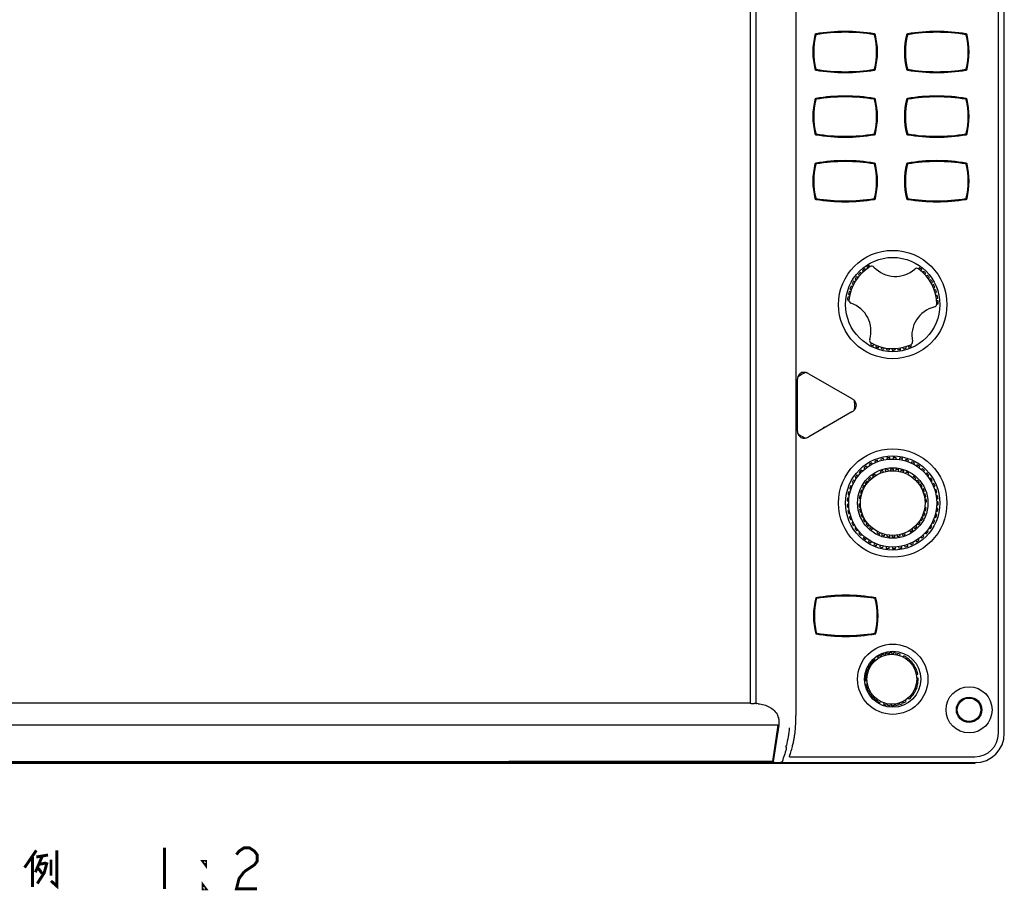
# Model space of a CAD drawing. Header units: millimetres. Extents: x 0 to 840, y 0 to 594.
# Tile 29 of 33: x 441 to 609, y 304 to 453. Entities that reach past the tile are written whole.
import ezdxf

# ---------------------------------------------------------------- set-up
doc = ezdxf.new("R2010")
doc.units = ezdxf.units.MM
doc.header["$LTSCALE"] = 46.2
for name, color, linetype in [('123GDU1040旋钮DXF_CONTINUOUS_LINE', 7, 'CONTINUOUS'), ('123GDU1040面板DXF_CONTINUOUS_LINE', 7, 'CONTINUOUS'), ('123按键修_DXF_CONTINUOUS_LINE', 7, 'CONTINUOUS'), ('GDU1040-22_DXF_TEXT', 7, 'CONTINUOUS')]:
    doc.layers.add(name, color=color, linetype=linetype)

msp = doc.modelspace()

# ---------------------------------------------------------------- linework, layer by layer
at = {"layer": '123GDU1040旋钮DXF_CONTINUOUS_LINE', "color": 7, "linetype": 'Continuous'}
for p, q in [((583.921, 409.166), (584.109, 409.002)), ((584.451, 409.367), (584.262, 409.532)), ((584.593, 409.846), (584.76, 409.659)), ((585.144, 409.98), (584.977, 410.167)), ((585.344, 410.437), (585.486, 410.232)), ((585.907, 410.502), (585.765, 410.708)), ((594.29, 410.349), (594.143, 410.146)), ((594.539, 409.84), (594.686, 410.044)), ((595.029, 409.743), (594.859, 409.56)), ((595.214, 409.207), (595.384, 409.391)), ((582.851, 407.586), (583.074, 407.473)), ((583.316, 407.91), (583.093, 408.024)), ((583.337, 408.409), (583.544, 408.269)), ((583.838, 408.674), (583.631, 408.814)), ((595.688, 409.051), (595.496, 408.89)), ((595.805, 408.496), (595.997, 408.657)), ((596.256, 408.282), (596.047, 408.146)), ((596.305, 407.718), (596.515, 407.854)), ((596.726, 407.45), (596.501, 407.341)), ((582.2, 405.793), (582.444, 405.737)), ((582.571, 406.221), (582.327, 406.276)), ((582.47, 406.71), (582.705, 406.624)), ((582.891, 407.088), (582.656, 407.174)), ((596.705, 406.884), (596.93, 406.993)), ((597.09, 406.566), (596.853, 406.485)), ((596.999, 406.007), (597.236, 406.087)), ((582.045, 404.849), (582.293, 404.824)), ((582.36, 405.32), (582.111, 405.345)), ((597.342, 405.644), (597.097, 405.593)), ((597.183, 405.1), (597.428, 405.151)), ((597.479, 404.698), (597.23, 404.677)), ((597.254, 404.178), (597.504, 404.198)), ((586.103, 397.513), (585.996, 397.287)), ((586.441, 397.059), (586.548, 397.285)), ((586.937, 397.114), (586.859, 396.876)), ((587.329, 396.704), (587.407, 396.941)), ((587.814, 396.82), (587.766, 396.574)), ((588.253, 396.461), (588.302, 396.707)), ((588.721, 396.636), (588.703, 396.386)), ((589.201, 396.334), (589.219, 396.584)), ((589.643, 396.565), (589.656, 396.315)), ((590.157, 396.325), (590.144, 396.575)), ((590.567, 396.609), (590.611, 396.362)), ((591.106, 396.433), (591.063, 396.679)), ((591.479, 396.765), (591.553, 396.526)), ((592.035, 396.658), (591.962, 396.897)), ((592.365, 397.033), (592.467, 396.805)), ((592.93, 396.995), (592.828, 397.223)), ((586.686, 377.381), (586.778, 377.148)), ((587.243, 377.331), (587.151, 377.564)), ((587.706, 377.739), (587.765, 377.496)), ((588.251, 377.612), (588.193, 377.855)), ((588.766, 377.951), (588.79, 377.702)), ((589.288, 377.75), (589.264, 377.999)), ((589.846, 378.014), (589.835, 377.764)), ((590.334, 377.742), (590.345, 377.992)), ((590.923, 377.926), (590.878, 377.68)), ((591.369, 377.589), (591.415, 377.835)), ((591.978, 377.689), (591.899, 377.451)), ((592.373, 377.293), (592.452, 377.53)), ((592.99, 377.307), (592.878, 377.083)), ((584.586, 375.699), (584.407, 375.874)), ((584.843, 376.26), (584.995, 376.061)), ((585.392, 376.365), (585.24, 376.564)), ((585.725, 376.885), (585.848, 376.667)), ((586.284, 376.913), (586.161, 377.131)), ((587.619, 375.603), (587.701, 375.367)), ((588.173, 375.532), (588.09, 375.768)), ((588.48, 375.871), (588.525, 375.625)), ((589.017, 375.715), (588.972, 375.961)), ((589.373, 376.002), (589.379, 375.752)), ((589.878, 375.763), (589.873, 376.013)), ((590.275, 375.991), (590.242, 375.743)), ((590.737, 375.676), (590.77, 375.924)), ((591.164, 375.839), (591.093, 375.599)), ((591.571, 375.456), (591.643, 375.695)), ((593.326, 376.86), (593.437, 377.084)), ((593.939, 376.788), (593.797, 376.582)), ((594.209, 376.299), (594.351, 376.505)), ((594.806, 376.142), (594.637, 375.958)), ((595.005, 375.62), (595.174, 375.804)), ((583.288, 374.063), (583.068, 374.183)), ((583.381, 374.674), (583.582, 374.525)), ((583.88, 374.926), (583.679, 375.075)), ((584.057, 375.518), (584.235, 375.342)), ((585.559, 373.821), (585.361, 373.974)), ((585.632, 374.273), (585.804, 374.09)), ((586.167, 374.434), (585.996, 374.616)), ((586.31, 374.868), (586.451, 374.661)), ((586.864, 374.943), (586.723, 375.15)), ((592.019, 375.55), (591.911, 375.324)), ((592.361, 375.108), (592.47, 375.333)), ((593.31, 374.784), (593.147, 374.594)), ((593.526, 374.268), (593.689, 374.458)), ((593.973, 374.172), (593.782, 374.01)), ((595.575, 375.382), (595.382, 375.223)), ((595.699, 374.837), (595.893, 374.996)), ((596.23, 374.522), (596.017, 374.392)), ((596.278, 373.965), (596.491, 374.096)), ((582.413, 372.746), (582.647, 372.658)), ((582.822, 373.126), (582.588, 373.214)), ((582.829, 373.744), (583.049, 373.624)), ((584.666, 372.35), (584.43, 372.435)), ((584.595, 372.802), (584.815, 372.682)), ((585.055, 373.121), (584.835, 373.241)), ((585.056, 373.578), (585.254, 373.425)), ((594.106, 373.629), (594.297, 373.791)), ((594.532, 373.464), (594.319, 373.334)), ((594.578, 372.907), (594.792, 373.037)), ((594.974, 372.677), (594.743, 372.582)), ((596.76, 373.58), (596.53, 373.48)), ((596.73, 373.021), (596.959, 373.121)), ((597.153, 372.572), (596.912, 372.506)), ((582.013, 370.626), (582.262, 370.606)), ((582.302, 371.105), (582.053, 371.124)), ((582.139, 371.7), (582.383, 371.646)), ((582.491, 372.134), (582.247, 372.188)), ((584.063, 371.084), (584.309, 371.037)), ((584.402, 371.529), (584.156, 371.575)), ((584.262, 371.964), (584.497, 371.88)), ((594.932, 372.119), (595.164, 372.215)), ((595.287, 371.831), (595.044, 371.773)), ((595.159, 371.287), (595.402, 371.344)), ((595.464, 370.946), (595.215, 370.927)), ((597.045, 372.024), (597.286, 372.091)), ((597.402, 371.52), (597.154, 371.488)), ((597.219, 370.992), (597.467, 371.025)), ((582.257, 370.059), (582.008, 370.044)), ((582.038, 369.545), (582.288, 369.56)), ((582.359, 369.018), (582.114, 368.968)), ((584.257, 370.1), (584.008, 370.081)), ((584.045, 369.583), (584.295, 369.602)), ((584.35, 369.242), (584.107, 369.185)), ((595.107, 369), (595.353, 368.954)), ((595.446, 369.445), (595.2, 369.492)), ((595.252, 370.429), (595.502, 370.448)), ((597.131, 368.906), (597.378, 368.869)), ((597.452, 369.364), (597.205, 369.401)), ((597.248, 369.946), (597.498, 369.944)), ((597.503, 370.444), (597.252, 370.446)), ((582.213, 368.478), (582.458, 368.528)), ((582.604, 368.001), (582.369, 367.917)), ((582.535, 367.446), (582.771, 367.529)), ((584.222, 368.698), (584.466, 368.756)), ((584.577, 368.409), (584.345, 368.314)), ((584.535, 367.852), (584.767, 367.947)), ((584.931, 367.622), (584.717, 367.492)), ((584.977, 367.065), (585.191, 367.195)), ((594.455, 367.408), (594.674, 367.288)), ((594.914, 367.727), (594.695, 367.847)), ((594.844, 368.178), (595.079, 368.094)), ((595.248, 368.565), (595.012, 368.649)), ((596.906, 367.277), (596.678, 367.381)), ((596.87, 367.893), (597.11, 367.822)), ((597.252, 368.301), (597.012, 368.372)), ((582.989, 367.028), (582.767, 366.912)), ((582.998, 366.469), (583.22, 366.584)), ((583.505, 366.118), (583.302, 365.972)), ((583.592, 365.565), (583.796, 365.71)), ((585.404, 366.9), (585.213, 366.738)), ((585.536, 366.357), (585.727, 366.519)), ((585.983, 366.261), (585.82, 366.071)), ((586.199, 365.745), (586.363, 365.935)), ((592.646, 365.586), (592.787, 365.379)), ((593.2, 365.661), (593.059, 365.867)), ((593.342, 366.095), (593.514, 365.913)), ((593.877, 366.256), (593.706, 366.438)), ((593.95, 366.708), (594.148, 366.555)), ((594.454, 366.951), (594.256, 367.104)), ((595.805, 365.422), (595.615, 365.584)), ((595.941, 366.024), (596.151, 365.889)), ((596.42, 366.311), (596.209, 366.445)), ((596.471, 366.926), (596.698, 366.822)), ((584.143, 365.288), (583.962, 365.116)), ((584.306, 364.753), (584.487, 364.925)), ((584.89, 364.556), (584.735, 364.36)), ((585.126, 364.049), (585.282, 364.244)), ((585.732, 363.934), (585.605, 363.719)), ((587.148, 365.421), (587.04, 365.196)), ((587.49, 364.979), (587.599, 365.205)), ((587.938, 365.073), (587.866, 364.833)), ((588.345, 364.69), (588.417, 364.93)), ((588.772, 364.853), (588.739, 364.605)), ((589.234, 364.538), (589.268, 364.786)), ((589.631, 364.766), (589.637, 364.516)), ((590.137, 364.527), (590.131, 364.777)), ((590.493, 364.814), (590.537, 364.568)), ((591.029, 364.658), (590.985, 364.904)), ((591.336, 364.997), (591.419, 364.761)), ((591.891, 364.926), (591.808, 365.162)), ((593.681, 363.874), (593.819, 363.666)), ((594.236, 363.941), (594.098, 364.15)), ((594.532, 364.483), (594.698, 364.295)), ((595.072, 364.627), (594.907, 364.814)), ((595.29, 365.204), (595.48, 365.041)), ((586.036, 363.465), (586.163, 363.68)), ((586.652, 363.436), (586.557, 363.205)), ((587.019, 363.014), (587.114, 363.245)), ((587.633, 363.071), (587.57, 362.829)), ((588.054, 362.703), (588.117, 362.945)), ((588.655, 362.846), (588.626, 362.597)), ((589.123, 362.54), (589.152, 362.789)), ((589.698, 362.765), (589.704, 362.515)), ((590.204, 362.528), (590.198, 362.778)), ((590.742, 362.83), (590.784, 362.583)), ((591.277, 362.665), (591.235, 362.912)), ((591.767, 363.04), (591.843, 362.801)), ((592.319, 362.951), (592.244, 363.19)), ((592.753, 363.39), (592.861, 363.164)), ((593.312, 363.379), (593.205, 363.605)), ((587.175, 344.052), (587.299, 343.834)), ((587.734, 344.081), (587.611, 344.299)), ((587.798, 344.386), (587.886, 344.151)), ((588.354, 344.326), (588.266, 344.561)), ((588.465, 344.618), (588.515, 344.372)), ((589.005, 344.472), (588.955, 344.717)), ((589.16, 344.742), (589.171, 344.492)), ((589.67, 344.514), (589.659, 344.764)), ((589.866, 344.757), (589.838, 344.508)), ((590.334, 344.451), (590.363, 344.7)), ((590.565, 344.661), (590.498, 344.419)), ((590.98, 344.286), (591.047, 344.527)), ((591.671, 344.262), (591.543, 344.046)), ((591.974, 343.793), (592.101, 344.008)), ((592.271, 343.89), (592.111, 343.697)), ((585.504, 342.118), (585.726, 342.003)), ((585.957, 342.446), (585.735, 342.562)), ((585.845, 342.737), (586.046, 342.588)), ((586.344, 342.99), (586.142, 343.139)), ((586.278, 343.295), (586.453, 343.116)), ((586.81, 343.466), (586.635, 343.645)), ((592.497, 343.379), (592.656, 343.572)), ((592.805, 343.428), (592.617, 343.262)), ((592.948, 342.888), (593.136, 343.054)), ((593.26, 342.889), (593.049, 342.754)), ((593.318, 342.332), (593.529, 342.467)), ((593.626, 342.284), (593.396, 342.185)), ((585.364, 340.552), (585.114, 340.555)), ((585.132, 340.76), (585.379, 340.719)), ((585.462, 341.212), (585.215, 341.254)), ((585.265, 341.454), (585.502, 341.375)), ((585.661, 341.849), (585.424, 341.928)), ((593.595, 341.726), (593.825, 341.826)), ((593.892, 341.631), (593.65, 341.568)), ((593.775, 341.084), (594.017, 341.146)), ((594.1, 340.474), (593.849, 340.476)), ((585.11, 340.055), (585.36, 340.052)), ((585.434, 339.445), (585.192, 339.383)), ((585.317, 338.898), (585.559, 338.961)), ((585.614, 338.803), (585.384, 338.703)), ((593.945, 339.075), (593.707, 339.154)), ((593.748, 339.317), (593.995, 339.275)), ((594.077, 339.768), (593.83, 339.81)), ((593.845, 339.976), (594.095, 339.974)), ((585.584, 338.245), (585.813, 338.344)), ((585.892, 338.197), (585.68, 338.062)), ((585.949, 337.64), (586.16, 337.775)), ((586.261, 337.641), (586.073, 337.475)), ((586.405, 337.101), (586.592, 337.267)), ((586.712, 337.15), (586.553, 336.957)), ((592.399, 337.063), (592.575, 336.884)), ((592.932, 337.234), (592.756, 337.413)), ((592.866, 337.539), (593.067, 337.39)), ((593.365, 337.792), (593.163, 337.941)), ((593.252, 338.083), (593.474, 337.967)), ((593.705, 338.411), (593.483, 338.526)), ((593.548, 338.68), (593.786, 338.601)), ((586.939, 336.639), (587.098, 336.832)), ((587.235, 336.736), (587.108, 336.521)), ((587.539, 336.267), (587.666, 336.482)), ((588.229, 336.243), (588.162, 336.002)), ((588.644, 335.868), (588.711, 336.11)), ((588.875, 336.078), (588.847, 335.829)), ((589.343, 335.772), (589.372, 336.021)), ((589.539, 336.015), (589.55, 335.765)), ((590.049, 335.786), (590.039, 336.037)), ((590.205, 336.057), (590.254, 335.812)), ((590.744, 335.911), (590.695, 336.157)), ((590.855, 336.203), (590.943, 335.968)), ((591.411, 336.143), (591.324, 336.378)), ((591.475, 336.448), (591.599, 336.23)), ((592.034, 336.476), (591.911, 336.694))]:
    msp.add_line(p, q, dxfattribs=at)
for centre, radius in [((589.755, 370.264), 7.5), ((589.755, 370.264), 6), ((589.755, 370.264), 5.5), ((589.605, 340.264), 4.25)]:
    msp.add_circle(centre, radius, dxfattribs=at)
for centre, radius, start, end in [((589.755, 404.064), 7.5, 120.57982, 174.18699), ((589.755, 404.064), 7.75, 135.13078, 138.82985), ((589.755, 404.064), 7.75, 128.05935, 131.75842), ((589.755, 404.064), 7.75, 120.98792, 124.68699), ((586.194, 410.091), 0.5, 43.21002, 120.57982), ((590.202, 413.857), 5, 223.21002, 311.55678), ((593.851, 409.741), 0.5, 54.18699, 131.55678), ((589.755, 404.064), 7.5, 0.57982, 54.18699), ((589.755, 404.064), 7.75, 50.48792, 54.18699), ((589.755, 404.064), 7.75, 43.41649, 47.11556), ((589.755, 404.064), 7.75, 149.27364, 152.97271), ((589.755, 404.064), 7.75, 142.20221, 145.90128), ((589.755, 404.064), 7.75, 36.34507, 40.04414), ((589.755, 404.064), 7.75, 29.27364, 32.97271), ((589.755, 404.064), 7.75, 22.20221, 25.90128), ((589.755, 404.064), 7.75, 163.41649, 167.11556), ((589.755, 404.064), 7.75, 156.34507, 160.04414), ((589.755, 404.064), 7.75, 15.13078, 18.82985), ((589.755, 404.064), 7.75, 170.48792, 174.18699), ((582.791, 404.773), 0.5, 174.18699, 251.55678), ((581.051, 399.556), 5, 343.21002, 71.55678), ((596.754, 404.135), 0.5, 283.21002, 0.57982), ((589.755, 404.064), 7.75, 8.05935, 11.75842), ((589.755, 404.064), 7.75, 0.98792, 4.68699), ((598.011, 398.781), 5, 103.21002, 191.55678), ((586.316, 397.967), 0.5, 163.21002, 240.57982), ((589.755, 404.064), 7.5, 240.57982, 294.18699), ((592.623, 397.679), 0.5, 294.18699, 11.55678), ((589.755, 404.064), 7.75, 240.98792, 244.68699), ((589.755, 404.064), 7.75, 248.05935, 251.75842), ((589.755, 404.064), 7.75, 255.13078, 258.82985), ((589.755, 404.064), 7.75, 262.20221, 265.90128), ((589.755, 404.064), 7.75, 269.27364, 272.97271), ((589.755, 404.064), 7.75, 276.34507, 280.04414), ((589.755, 404.064), 7.75, 283.41649, 287.11556), ((589.755, 404.064), 7.75, 290.48792, 294.18699), ((589.755, 370.264), 7.75, 109.62875, 113.3259), ((589.755, 370.264), 7.75, 101.62875, 105.3259), ((589.755, 370.264), 7.75, 93.62875, 97.3259), ((589.755, 370.264), 7.75, 85.62875, 89.3259), ((589.755, 370.264), 7.75, 77.62875, 81.3259), ((589.755, 370.264), 7.75, 69.62875, 73.3259), ((589.755, 370.264), 7.75, 61.62875, 65.3259), ((589.755, 370.264), 7.75, 133.62875, 137.3259), ((589.755, 370.264), 7.75, 125.62875, 129.3259), ((589.755, 370.264), 7.75, 117.62875, 121.3259), ((589.755, 370.264), 5.75, 106.82444, 111.80826), ((589.755, 370.264), 5.75, 97.82444, 102.80826), ((589.755, 370.264), 5.75, 88.82444, 93.80826), ((589.755, 370.264), 5.75, 79.82444, 84.80826), ((589.755, 370.264), 5.75, 70.82444, 75.80826), ((589.755, 370.264), 7.75, 53.62875, 57.3259), ((589.755, 370.264), 7.75, 45.62875, 49.3259), ((589.755, 370.264), 7.75, 149.62875, 153.3259), ((589.755, 370.264), 7.75, 141.62875, 145.3259), ((589.755, 370.264), 5.75, 139.82444, 144.80826), ((589.755, 370.264), 5.75, 130.82444, 135.80826), ((589.755, 370.264), 5.75, 121.82444, 126.80826), ((589.755, 370.264), 5.75, 61.82444, 66.80826), ((589.755, 370.264), 5.75, 46.82444, 51.80826), ((589.755, 370.264), 5.75, 37.82444, 42.80826), ((589.755, 370.264), 7.75, 37.62875, 41.3259), ((589.755, 370.264), 7.75, 29.62875, 33.3259), ((589.755, 370.264), 7.75, 157.62875, 161.3259), ((589.755, 370.264), 5.75, 157.82444, 162.80826), ((589.755, 370.264), 5.75, 148.82444, 153.80826), ((589.755, 370.264), 5.75, 28.82444, 33.80826), ((589.755, 370.264), 5.75, 19.82444, 24.80826), ((589.755, 370.264), 7.75, 21.62875, 25.3259), ((589.755, 370.264), 7.75, 13.62875, 17.3259), ((589.755, 370.264), 7.75, 173.62875, 177.3259), ((589.755, 370.264), 7.75, 165.62875, 169.3259), ((589.755, 370.264), 5.75, 166.82444, 171.80826), ((589.755, 370.264), 5.75, 10.82444, 15.80826), ((589.755, 370.264), 5.75, 1.82444, 6.80826), ((589.755, 370.264), 7.75, 5.62875, 9.3259), ((589.755, 370.264), 7.75, 181.62875, 185.3259), ((589.755, 370.264), 7.75, 189.62875, 193.3259), ((589.755, 370.264), 5.75, 181.82444, 186.80826), ((589.755, 370.264), 5.75, 190.82444, 195.80826), ((589.755, 370.264), 5.75, 346.82444, 351.80826), ((589.755, 370.264), 7.75, 349.62875, 353.3259), ((589.755, 370.264), 7.75, 357.62875, 1.3259), ((589.755, 370.264), 7.75, 197.62875, 201.3259), ((589.755, 370.264), 5.75, 199.82444, 204.80826), ((589.755, 370.264), 5.75, 208.82444, 213.80826), ((589.755, 370.264), 5.75, 328.82444, 333.80826), ((589.755, 370.264), 5.75, 337.82444, 342.80826), ((589.755, 370.264), 7.75, 333.62875, 337.3259), ((589.755, 370.264), 7.75, 341.62875, 345.3259), ((589.755, 370.264), 7.75, 205.62875, 209.3259), ((589.755, 370.264), 7.75, 213.62875, 217.3259), ((589.755, 370.264), 5.75, 217.82444, 222.80826), ((589.755, 370.264), 5.75, 226.82444, 231.80826), ((589.755, 370.264), 5.75, 301.82444, 306.80826), ((589.755, 370.264), 5.75, 310.82444, 315.80826), ((589.755, 370.264), 5.75, 319.82444, 324.80826), ((589.755, 370.264), 7.75, 325.62875, 329.3259), ((589.755, 370.264), 7.75, 221.62875, 225.3259), ((589.755, 370.264), 7.75, 229.62875, 233.3259), ((589.755, 370.264), 5.75, 241.82444, 246.80826), ((589.755, 370.264), 5.75, 250.82444, 255.80826), ((589.755, 370.264), 5.75, 259.82444, 264.80826), ((589.755, 370.264), 5.75, 268.82444, 273.80826), ((589.755, 370.264), 5.75, 277.82444, 282.80826), ((589.755, 370.264), 5.75, 286.82444, 291.80826), ((589.755, 370.264), 7.75, 301.62875, 305.3259), ((589.755, 370.264), 7.75, 309.62875, 313.3259), ((589.755, 370.264), 7.75, 317.62875, 321.3259), ((589.755, 370.264), 7.75, 237.62875, 241.3259), ((589.755, 370.264), 7.75, 245.62875, 249.3259), ((589.755, 370.264), 7.75, 253.62875, 257.3259), ((589.755, 370.264), 7.75, 261.62875, 265.3259), ((589.755, 370.264), 7.75, 269.62875, 273.3259), ((589.755, 370.264), 7.75, 277.62875, 281.3259), ((589.755, 370.264), 7.75, 285.62875, 289.3259), ((589.755, 370.264), 7.75, 293.62875, 297.3259), ((589.605, 340.264), 4.5, 116.30236, 122.67183), ((589.605, 340.264), 4.5, 107.30236, 113.67183), ((589.605, 340.264), 4.5, 98.30236, 104.67183), ((589.605, 340.264), 4.5, 89.30236, 95.67183), ((589.605, 340.264), 4.5, 80.30236, 86.67183), ((589.605, 340.264), 4.5, 71.30236, 77.67183), ((589.605, 340.264), 4.5, 56.30236, 62.67183), ((589.605, 340.264), 4.5, 47.30236, 53.67183), ((589.605, 340.264), 4.5, 149.30236, 155.67183), ((589.605, 340.264), 4.5, 140.30236, 146.67183), ((589.605, 340.264), 4.5, 131.30236, 137.67183), ((589.605, 340.264), 4.5, 38.30236, 44.67183), ((589.605, 340.264), 4.5, 29.30236, 35.67183), ((589.605, 340.264), 4.5, 20.30236, 26.67183), ((589.605, 340.264), 4.5, 176.30236, 182.67183), ((589.605, 340.264), 4.5, 167.30236, 173.67183), ((589.605, 340.264), 4.5, 158.30236, 164.67183), ((589.605, 340.264), 4.5, 11.30236, 17.67183), ((589.605, 340.264), 4.5, 356.30236, 2.67183), ((589.605, 340.264), 4.5, 191.30236, 197.67183), ((589.605, 340.264), 4.5, 200.30236, 206.67183), ((589.605, 340.264), 4.5, 338.30236, 344.67183), ((589.605, 340.264), 4.5, 347.30236, 353.67183), ((589.605, 340.264), 4.5, 209.30236, 215.67183), ((589.605, 340.264), 4.5, 218.30236, 224.67183), ((589.605, 340.264), 4.5, 311.30236, 317.67183), ((589.605, 340.264), 4.5, 320.30236, 326.67183), ((589.605, 340.264), 4.5, 329.30236, 335.67183), ((589.605, 340.264), 4.5, 227.30236, 233.67183), ((589.605, 340.264), 4.5, 236.30236, 242.67183), ((589.605, 340.264), 4.5, 251.30236, 257.67183), ((589.605, 340.264), 4.5, 260.30236, 266.67183), ((589.605, 340.264), 4.5, 269.30236, 275.67183), ((589.605, 340.264), 4.5, 278.30236, 284.67183), ((589.605, 340.264), 4.5, 287.30236, 293.67183), ((589.605, 340.264), 4.5, 296.30236, 302.67183)]:
    msp.add_arc(centre, radius, start, end, dxfattribs=at)
at = {"layer": '123GDU1040面板DXF_CONTINUOUS_LINE', "color": 7, "linetype": 'Continuous'}
for p, q in [((607.755, 331.064), (607.755, 513.064)), ((608.755, 331.064), (608.755, 513.064)), ((565.455, 495.969), (565.455, 336.164)), ((566.455, 496.038), (566.455, 336.133)), ((573.255, 496.064), (573.255, 334.064)), ((573.497, 391.123), (573.497, 382.706)), ((575.48, 392.268), (582.77, 388.059)), ((582.77, 385.77), (575.48, 381.561)), ((565.455, 336.164), (352.055, 336.164)), ((566.455, 336.133), (566.53, 336.133)), ((570.189, 332.441), (347.32, 332.441)), ((570.189, 332.441), (569.254, 326.264)), ((569.456, 326.264), (570.392, 332.441)), ((570.189, 332.441), (570.389, 332.441)), ((572.162, 327.064), (603.755, 327.064)), ((313.755, 325.998), (603.755, 325.998)), ((348.255, 326.264), (569.254, 326.264)), ((348.255, 326.064), (569.267, 326.064)), ((569.456, 326.264), (569.254, 326.264)), ((569.267, 326.064), (603.755, 326.064)), ((603.755, 326.001), (603.755, 325.998))]:
    msp.add_line(p, q, dxfattribs=at)
for centre, radius in [((589.755, 404.064), 9.23), ((589.755, 404.064), 8.03), ((589.755, 370.264), 9.23), ((589.755, 370.264), 8.03), ((589.755, 340.264), 5.98), ((589.755, 340.264), 4.78), ((602.755, 335.064), 3.925), ((602.755, 335.064), 2.16), ((602.755, 335.064), 2)]:
    msp.add_circle(centre, radius, dxfattribs=at)
for centre, radius, start, end in [((588.655, 447.064), 12.5, 166.40081, 193.59919), ((576.7, 449.957), 0.2, 99.41224, 166.40081), ((581.655, 420.064), 30.5, 80.58776, 99.41224), ((586.61, 449.957), 0.2, 13.59919, 80.58776), ((574.655, 447.064), 12.5, 346.40081, 13.59919), ((604.255, 447.064), 12.5, 166.40081, 193.59919), ((592.3, 449.957), 0.2, 99.41224, 166.40081), ((597.255, 420.064), 30.5, 80.58776, 99.41224), ((602.21, 449.957), 0.2, 13.59919, 80.58776), ((590.255, 447.064), 12.5, 346.40081, 13.59919), ((576.7, 444.172), 0.2, 193.59919, 260.58776), ((581.655, 474.064), 30.5, 260.58776, 279.41224), ((586.61, 444.172), 0.2, 279.41224, 346.40081), ((592.3, 444.172), 0.2, 193.59919, 260.58776), ((597.255, 474.064), 30.5, 260.58776, 279.41224), ((602.21, 444.172), 0.2, 279.41224, 346.40081), ((581.655, 409.064), 30.5, 80.58776, 99.41224), ((597.255, 409.064), 30.5, 80.58776, 99.41224), ((588.655, 436.064), 12.5, 166.40081, 193.59919), ((576.7, 438.957), 0.2, 99.41224, 166.40081), ((586.61, 438.957), 0.2, 13.59919, 80.58776), ((574.655, 436.064), 12.5, 346.40081, 13.59919), ((604.255, 436.064), 12.5, 166.40081, 193.59919), ((592.3, 438.957), 0.2, 99.41224, 166.40081), ((602.21, 438.957), 0.2, 13.59919, 80.58776), ((590.255, 436.064), 12.5, 346.40081, 13.59919), ((576.7, 433.172), 0.2, 193.59919, 260.58776), ((581.655, 463.064), 30.5, 260.58776, 279.41224), ((586.61, 433.172), 0.2, 279.41224, 346.40081), ((592.3, 433.172), 0.2, 193.59919, 260.58776), ((597.255, 463.064), 30.5, 260.58776, 279.41224), ((602.21, 433.172), 0.2, 279.41224, 346.40081), ((588.655, 425.064), 12.5, 166.40081, 193.59919), ((576.7, 427.957), 0.2, 99.41224, 166.40081), ((581.655, 398.064), 30.5, 80.58776, 99.41224), ((586.61, 427.957), 0.2, 13.59919, 80.58776), ((574.655, 425.064), 12.5, 346.40081, 13.59919), ((604.255, 425.064), 12.5, 166.40081, 193.59919), ((592.3, 427.957), 0.2, 99.41224, 166.40081), ((597.255, 398.064), 30.5, 80.58776, 99.41224), ((602.21, 427.957), 0.2, 13.59919, 80.58776), ((590.255, 425.064), 12.5, 346.40081, 13.59919), ((576.7, 422.172), 0.2, 193.59919, 260.58776), ((581.655, 452.064), 30.5, 260.58776, 279.41224), ((586.61, 422.172), 0.2, 279.41224, 346.40081), ((592.3, 422.172), 0.2, 193.59919, 260.58776), ((597.255, 452.064), 30.5, 260.58776, 279.41224), ((602.21, 422.172), 0.2, 279.41224, 346.40081), ((577.255, 384.564), 1.6, 296.45237, 303.54763), ((588.755, 351.064), 12.5, 165.79421, 194.20579), ((581.755, 324.064), 30.5, 80.34034, 99.65966), ((574.755, 351.064), 12.5, 345.79421, 14.20579), ((581.755, 378.064), 30.5, 260.34034, 279.65966), ((565.621, 324.963), 11.198, 85.71838, 87.21403), ((565.745, 326.589), 9.567, 83.53785, 85.73115), ((603.755, 331.064), 5, 270, 360), ((603.755, 331.064), 4, 270, 360), ((548.457, 334.848), 23.899, 345.11085, 345.82026), ((604.146, 325.068), 1.009, 93.79261, 112.83648)]:
    msp.add_arc(centre, radius, start, end, dxfattribs=at)
for points, knots in [([(574.963, 392.491), (574.837, 392.448), (574.336, 392.245), (573.87, 391.951), (573.564, 391.684)], [0, 0, 0, 0, 0.2463443, 1, 1, 1, 1]), ([(574.962, 392.486), (574.816, 392.516), (574.515, 392.55), (574.077, 392.408), (573.736, 392.1), (573.615, 391.822), (573.567, 391.681)], [0, 0, 0, 0, 0.250144, 0.5000042, 0.7498656, 1, 1, 1, 1]), ([(575.48, 392.268), (575.401, 392.319), (575.273, 392.38), (575.099, 392.451), (575.007, 392.472), (574.962, 392.486)], [0, 0, 0, 0, 0.5003172, 0.7498436, 1, 1, 1, 1]), ([(573.567, 391.681), (573.557, 391.635), (573.53, 391.545), (573.504, 391.358), (573.493, 391.217), (573.497, 391.123)], [0, 0, 0, 0, 0.250134, 0.4997017, 1, 1, 1, 1]), ([(582.77, 388.059), (582.833, 388.027), (582.949, 387.947), (583.102, 387.838), (583.183, 387.752), (583.218, 387.721)], [0, 0, 0, 0, 0.3751354, 0.7497971, 1, 1, 1, 1]), ([(583.218, 386.109), (583.316, 386.221), (583.497, 386.465), (583.593, 386.915), (583.496, 387.365), (583.316, 387.609), (583.218, 387.721)], [0, 0, 0, 0, 0.2501442, 0.5000044, 0.7498679, 1, 1, 1, 1]), ([(583.221, 386.106), (583.247, 386.237), (583.324, 386.773), (583.298, 387.323), (583.221, 387.724)], [0, 0, 0, 0, 0.2462732, 1, 1, 1, 1]), ([(582.77, 385.77), (582.854, 385.813), (582.97, 385.893), (583.119, 386.009), (583.183, 386.078), (583.218, 386.109)], [0, 0, 0, 0, 0.5003186, 0.7498433, 1, 1, 1, 1]), ([(573.497, 382.706), (573.493, 382.611), (573.504, 382.47), (573.53, 382.283), (573.558, 382.192), (573.568, 382.146)], [0, 0, 0, 0, 0.5003285, 0.7498429, 1, 1, 1, 1]), ([(573.564, 382.145), (573.664, 382.058), (574.089, 381.725), (574.576, 381.47), (574.961, 381.339)], [0, 0, 0, 0, 0.2462411, 1, 1, 1, 1]), ([(573.568, 382.146), (573.616, 382.006), (573.736, 381.728), (574.078, 381.421), (574.515, 381.279), (574.815, 381.314), (574.961, 381.343)], [0, 0, 0, 0, 0.2501487, 0.500004, 0.7498629, 1, 1, 1, 1]), ([(566.822, 336.096), (567.166, 336.057), (567.839, 335.94), (568.795, 335.579), (569.628, 334.962), (570.026, 334.383), (570.181, 334.064)], [0, 0, 0, 0, 0.2532011, 0.4971797, 0.7408646, 1, 1, 1, 1]), ([(570.417, 332.737), (570.42, 332.817), (570.419, 333.131), (570.39, 333.445), (570.343, 333.674)], [0, 0, 0, 0, 0.2558872, 1, 1, 1, 1]), ([(572.162, 327.064), (572.286, 327.446), (572.489, 328.114), (572.692, 328.884), (572.828, 329.466), (572.91, 329.856), (573.001, 330.346), (573.064, 330.74), (573.129, 331.233), (573.171, 331.628), (573.21, 332.122), (573.231, 332.517), (573.248, 333.007), (573.255, 333.493), (573.255, 333.875), (573.255, 334.064)], [0, 0, 0, 0, 0.0833333, 0.1666667, 0.2083333, 0.2916667, 0.3333333, 0.4166667, 0.4583333, 0.5416667, 0.5833333, 0.6666667, 0.7083333, 0.8333333, 1, 1, 1, 1]), ([(570.971, 326.264), (571.113, 326.658), (571.319, 327.251), (571.558, 328.053), (571.667, 328.457), (571.728, 328.657)], [0, 0, 0, 0, 0.5000122, 0.7499979, 1, 1, 1, 1]), ([(571.729, 328.657), (571.714, 328.661), (571.668, 328.674), (571.621, 328.687), (571.59, 328.695)], [0, 0, 0, 0, 0.3214252, 1, 1, 1, 1]), ([(569.405, 326.154), (569.395, 326.14), (569.36, 326.098), (569.306, 326.064), (569.267, 326.064)], [0, 0, 0, 0, 0.2997459, 1, 1, 1, 1]), ([(570.707, 326.079), (570.722, 326.09), (570.795, 326.141), (570.868, 326.193), (570.925, 326.235)], [0, 0, 0, 0, 0.203477, 1, 1, 1, 1])]:
    msp.add_open_spline(points, degree=3, knots=knots, dxfattribs=at)
for points in [[(574.961, 381.343), (575.144, 381.384), (575.318, 381.467), (575.48, 381.561)], [(565.455, 336.164), (565.692, 336.164), (565.929, 336.16), (566.165, 336.148)], [(566.455, 336.138), (566.48, 336.137), (566.505, 336.135), (566.53, 336.133)], [(570.343, 333.674), (570.296, 333.807), (570.243, 333.938), (570.181, 334.064)], [(570.39, 332.441), (570.402, 332.523), (570.409, 332.606), (570.415, 332.688)], [(570.415, 332.688), (570.416, 332.704), (570.417, 332.721), (570.417, 332.737)], [(572.14, 331.996), (572.066, 330.982), (571.858, 329.982), (571.651, 328.987)], [(570.041, 331.295), (569.978, 330.686), (569.888, 330.08), (569.781, 329.478)], [(569.254, 326.264), (495.588, 326.212), (421.922, 326.16), (348.255, 326.123)], [(569.456, 326.264), (569.446, 326.225), (569.428, 326.187), (569.405, 326.154)], [(570.707, 326.079), (570.697, 326.072), (570.679, 326.061), (570.671, 326.071)], [(570.925, 326.235), (570.94, 326.246), (570.955, 326.256), (570.971, 326.264)]]:
    msp.add_open_spline(points, degree=3, dxfattribs=at)
at = {"layer": '123按键修_DXF_CONTINUOUS_LINE', "color": 7, "linetype": 'Continuous'}
for centre, radius, start, end in [((588.655, 447.064), 12.35, 166.55557, 193.44443), ((576.74, 449.913), 0.1, 99.34949, 166.55557), ((581.655, 420.064), 30.35, 80.65051, 99.34949), ((586.569, 449.913), 0.1, 13.44443, 80.65051), ((574.655, 447.064), 12.35, 346.55557, 13.44443), ((604.255, 447.064), 12.35, 166.55557, 193.44443), ((592.34, 449.913), 0.1, 99.34949, 166.55557), ((597.255, 420.064), 30.35, 80.65051, 99.34949), ((602.169, 449.913), 0.1, 13.44443, 80.65051), ((590.255, 447.064), 12.35, 346.55557, 13.44443), ((576.74, 444.216), 0.1, 193.44443, 260.65051), ((581.655, 474.064), 30.35, 260.65051, 279.34949), ((586.569, 444.216), 0.1, 279.34949, 346.55557), ((592.34, 444.216), 0.1, 193.44443, 260.65051), ((597.255, 474.064), 30.35, 260.65051, 279.34949), ((602.169, 444.216), 0.1, 279.34949, 346.55557), ((581.655, 409.064), 30.35, 80.65051, 99.34949), ((597.255, 409.064), 30.35, 80.65051, 99.34949), ((588.655, 436.064), 12.35, 166.55557, 193.44443), ((576.74, 438.913), 0.1, 99.34949, 166.55557), ((586.569, 438.913), 0.1, 13.44443, 80.65051), ((574.655, 436.064), 12.35, 346.55557, 13.44443), ((604.255, 436.064), 12.35, 166.55557, 193.44443), ((592.34, 438.913), 0.1, 99.34949, 166.55557), ((602.169, 438.913), 0.1, 13.44443, 80.65051), ((590.255, 436.064), 12.35, 346.55557, 13.44443), ((576.74, 433.216), 0.1, 193.44443, 260.65051), ((581.655, 463.064), 30.35, 260.65051, 279.34949), ((586.569, 433.216), 0.1, 279.34949, 346.55557), ((592.34, 433.216), 0.1, 193.44443, 260.65051), ((597.255, 463.064), 30.35, 260.65051, 279.34949), ((602.169, 433.216), 0.1, 279.34949, 346.55557), ((588.655, 425.064), 12.35, 166.55557, 193.44443), ((576.74, 427.913), 0.1, 99.34949, 166.55557), ((581.655, 398.064), 30.35, 80.65051, 99.34949), ((586.569, 427.913), 0.1, 13.44443, 80.65051), ((574.655, 425.064), 12.35, 346.55557, 13.44443), ((604.255, 425.064), 12.35, 166.55557, 193.44443), ((592.34, 427.913), 0.1, 99.34949, 166.55557), ((597.255, 398.064), 30.35, 80.65051, 99.34949), ((602.169, 427.913), 0.1, 13.44443, 80.65051), ((590.255, 425.064), 12.35, 346.55557, 13.44443), ((576.74, 422.216), 0.1, 193.44443, 260.65051), ((581.655, 452.064), 30.35, 260.65051, 279.34949), ((586.569, 422.216), 0.1, 279.34949, 346.55557), ((592.34, 422.216), 0.1, 193.44443, 260.65051), ((597.255, 452.064), 30.35, 260.65051, 279.34949), ((602.169, 422.216), 0.1, 279.34949, 346.55557), ((588.755, 351.064), 12.35, 166.55557, 193.44443), ((576.84, 353.913), 0.1, 99.34949, 166.55557), ((581.755, 324.064), 30.35, 80.65051, 99.34949), ((586.669, 353.913), 0.1, 13.44443, 80.65051), ((574.755, 351.064), 12.35, 346.55557, 13.44443), ((576.84, 348.216), 0.1, 193.44443, 260.65051), ((581.755, 378.064), 30.35, 260.65051, 279.34949), ((586.669, 348.216), 0.1, 279.34949, 346.55557)]:
    msp.add_arc(centre, radius, start, end, dxfattribs=at)
at = {"layer": 'GDU1040-22_DXF_TEXT', "color": 1, "linetype": 'Continuous', "const_width": 0.5}
for points in [[(443.921, 311.127), (441.921, 308.191)], [(443.255, 309.997), (443.255, 304.917)], [(444.921, 310.11), (443.755, 307.401)], [(443.921, 309.997), (445.921, 310.336)], [(447.421, 311.127), (447.421, 305.03), (446.421, 305.933)], [(465.755, 311.578), (465.755, 304.578)], [(478.005, 310.411), (478.442, 310.995), (479.317, 311.578), (480.192, 311.578), (481.067, 310.995), (481.505, 310.411), (481.505, 309.245), (481.067, 308.661), (479.317, 307.495)], [(444.088, 305.481), (445.255, 307.288), (445.755, 309.094)], [(444.421, 308.756), (445.588, 308.981)], [(446.421, 306.836), (446.421, 309.546)], [(472.755, 309.245), (472.755, 308.661), (472.317, 309.245), (472.755, 309.245)], [(444.255, 308.078), (444.921, 307.175)], [(479.317, 307.495), (478.442, 306.328), (478.005, 304.578), (481.505, 304.578)], [(472.755, 304.578), (472.317, 304.578), (472.317, 305.161), (472.755, 304.578)]]:
    msp.add_lwpolyline(points, dxfattribs=at)

doc.saveas('drawing.dxf')
